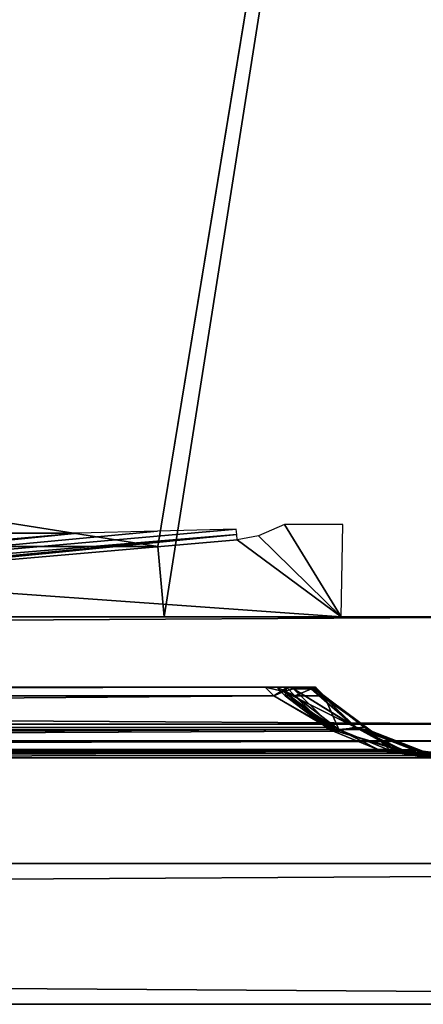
# Model space of a CAD drawing. Header units: millimetres. Extents: x -168 to 168, y -6 to 84.
# Tile 213 of 256: x 116.45 to 122.18, y -5.5 to 8.48. Entities that reach past the tile are written whole.
import ezdxf

# ---------------------------------------------------------------- set-up
doc = ezdxf.new("R2010")
doc.units = ezdxf.units.MM
doc.header["$LTSCALE"] = 65.185185
for name, color, linetype in [('14', 7, 'CONTINUOUS'), ('177', 7, 'CONTINUOUS'), ('207', 7, 'CONTINUOUS'), ('209', 7, 'CONTINUOUS'), ('210', 7, 'CONTINUOUS'), ('211', 7, 'CONTINUOUS'), ('212', 7, 'CONTINUOUS'), ('213', 7, 'CONTINUOUS'), ('214', 7, 'CONTINUOUS'), ('215', 7, 'CONTINUOUS'), ('259', 7, 'CONTINUOUS'), ('260', 7, 'CONTINUOUS'), ('263', 7, 'CONTINUOUS'), ('327', 7, 'CONTINUOUS'), ('328', 7, 'CONTINUOUS'), ('48', 7, 'CONTINUOUS'), ('51', 7, 'CONTINUOUS'), ('54', 7, 'CONTINUOUS'), ('566', 7, 'CONTINUOUS'), ('567', 7, 'CONTINUOUS'), ('568', 7, 'CONTINUOUS'), ('569', 7, 'CONTINUOUS'), ('594', 7, 'CONTINUOUS'), ('595', 7, 'CONTINUOUS'), ('6', 7, 'CONTINUOUS'), ('601', 7, 'CONTINUOUS'), ('608', 7, 'CONTINUOUS'), ('66', 7, 'CONTINUOUS'), ('67', 7, 'CONTINUOUS'), ('70', 7, 'CONTINUOUS'), ('9', 7, 'CONTINUOUS')]:
    doc.layers.add(name, color=color, linetype=linetype)

msp = doc.modelspace()

# ---------------------------------------------------------------- linework, layer by layer
at = {"layer": '14', "linetype": 'Continuous'}
for points in [[(-123.835, -1.522, -124.834), (123.834, -1.762, -124.76), (-123.835, -1.762, -124.76), (-123.835, -1.522, -124.834)], [(123.834, -1.522, -124.834), (123.834, -1.762, -124.76), (-123.835, -1.522, -124.834), (123.834, -1.522, -124.834)], [(123.834, -1.762, -124.76), (123.834, -1.937, -124.578), (-123.835, -1.762, -124.76), (123.834, -1.762, -124.76)], [(123.834, -1.937, -124.578), (41.067, -1.951, -124.55), (-123.835, -1.762, -124.76), (123.834, -1.937, -124.578)], [(123.834, -2, -124.334), (41.067, -1.951, -124.55), (123.834, -1.937, -124.578), (123.834, -2, -124.334)], [(123.834, -2, -124.334), (41.367, -1.962, -124.526), (41.067, -1.951, -124.55), (123.834, -2, -124.334)], [(123.834, -2, -124.334), (41.515, -1.974, -124.494), (41.367, -1.962, -124.526), (123.834, -2, -124.334)], [(123.834, -2, -124.334), (41.645, -1.986, -124.453), (41.515, -1.974, -124.494), (123.834, -2, -124.334)], [(123.834, -2, -124.334), (41.874, -2, -124.334), (41.645, -1.986, -124.453), (123.834, -2, -124.334)]]:
    msp.add_3dface(points, dxfattribs=at)
at = {"layer": '177', "linetype": 'Continuous'}
for points in [[(123.901, 0, 124.9), (-123.901, 0, 124.9), (123.834, -1.522, 124.834), (123.901, 0, 124.9)], [(123.834, -1.522, 124.834), (-123.901, 0, 124.9), (-123.835, -1.522, 124.834), (123.834, -1.522, 124.834)]]:
    msp.add_3dface(points, dxfattribs=at)
at = {"layer": '207', "linetype": 'Continuous'}
for points in [[(-120.235, -1, -59.967), (-120.647, -1, -119.934), (120.235, -1, -59.967), (-120.235, -1, -59.967)], [(-120.647, -1, 119.934), (120.647, -1, 119.934), (0, -1, 120.098), (-120.647, -1, 119.934)], [(-120.647, -1, 119.934), (-120.235, -1, 59.967), (120.647, -1, 119.934), (-120.647, -1, 119.934)], [(120.235, -1, -59.967), (-120.647, -1, -119.934), (120.647, -1, -119.934), (120.235, -1, -59.967)], [(120.647, -1, -119.934), (-120.647, -1, -119.934), (0, -1, -120.098), (120.647, -1, -119.934)], [(-120.098, -1, 0), (-120.235, -1, -59.967), (120.098, -1, 0), (-120.098, -1, 0)], [(120.647, -1, 119.934), (-120.235, -1, 59.967), (120.235, -1, 59.967), (120.647, -1, 119.934)], [(-120.235, -1, 59.967), (-120.098, -1, 0), (120.235, -1, 59.967), (-120.235, -1, 59.967)], [(120.098, -1, 0), (-120.235, -1, -59.967), (120.235, -1, -59.967), (120.098, -1, 0)], [(120.235, -1, 59.967), (-120.098, -1, 0), (120.098, -1, 0), (120.235, -1, 59.967)], [(120.594, -1, 120.249), (0, -1, 120.098), (120.647, -1, 119.934), (120.594, -1, 120.249)], [(59.967, -1, -120.235), (120.647, -1, -119.934), (0, -1, -120.098), (59.967, -1, -120.235)], [(59.967, -1, 120.235), (0, -1, 120.098), (120.594, -1, 120.249), (59.967, -1, 120.235)], [(119.934, -1, -120.647), (120.594, -1, -120.249), (59.967, -1, -120.235), (119.934, -1, -120.647)], [(120.459, -1, 120.459), (59.967, -1, 120.235), (120.594, -1, 120.249), (120.459, -1, 120.459)], [(120.594, -1, -120.249), (120.647, -1, -119.934), (59.967, -1, -120.235), (120.594, -1, -120.249)], [(120.249, -1, 120.594), (59.967, -1, 120.235), (120.459, -1, 120.459), (120.249, -1, 120.594)], [(119.934, -1, 120.647), (59.967, -1, 120.235), (120.249, -1, 120.594), (119.934, -1, 120.647)], [(120.459, -1, -120.459), (120.594, -1, -120.249), (119.934, -1, -120.647), (120.459, -1, -120.459)], [(120.249, -1, -120.594), (120.459, -1, -120.459), (119.934, -1, -120.647), (120.249, -1, -120.594)]]:
    msp.add_3dface(points, dxfattribs=at)
at = {"layer": '209', "linetype": 'Continuous'}
for points in [[(60.029, -1.121, -120.357), (119.934, -1, -120.647), (59.967, -1, -120.235), (60.029, -1.121, -120.357)], [(60.029, -1.121, -120.357), (120.056, -1.121, -120.77), (119.934, -1, -120.647), (60.029, -1.121, -120.357)]]:
    msp.add_3dface(points, dxfattribs=at)
at = {"layer": '210', "linetype": 'Continuous'}
for points in [[(119.934, -1, -120.647), (120.056, -1.121, -120.77), (120.199, -1.06, -120.687), (119.934, -1, -120.647)], [(120.249, -1, -120.594), (119.934, -1, -120.647), (120.199, -1.06, -120.687), (120.249, -1, -120.594)], [(120.338, -1.022, -120.586), (120.249, -1, -120.594), (120.199, -1.06, -120.687), (120.338, -1.022, -120.586)], [(120.459, -1, -120.459), (120.249, -1, -120.594), (120.338, -1.022, -120.586), (120.459, -1, -120.459)], [(120.586, -1.022, -120.338), (120.459, -1, -120.459), (120.338, -1.022, -120.586), (120.586, -1.022, -120.338)], [(120.594, -1, -120.249), (120.459, -1, -120.459), (120.586, -1.022, -120.338), (120.594, -1, -120.249)], [(120.687, -1.06, -120.199), (120.594, -1, -120.249), (120.586, -1.022, -120.338), (120.687, -1.06, -120.199)], [(120.77, -1.121, -120.056), (120.594, -1, -120.249), (120.687, -1.06, -120.199), (120.77, -1.121, -120.056)], [(120.77, -1.121, -120.056), (120.647, -1, -119.934), (120.594, -1, -120.249), (120.77, -1.121, -120.056)]]:
    msp.add_3dface(points, dxfattribs=at)
at = {"layer": '211', "linetype": 'Continuous'}
for points in [[(120.22, -1.121, 0), (120.357, -1.121, 60.029), (120.098, -1, 0), (120.22, -1.121, 0)], [(120.22, -1.121, 0), (120.098, -1, 0), (120.235, -1, -59.967), (120.22, -1.121, 0)], [(120.357, -1.121, 60.029), (120.235, -1, 59.967), (120.098, -1, 0), (120.357, -1.121, 60.029)], [(120.357, -1.121, -60.029), (120.22, -1.121, 0), (120.235, -1, -59.967), (120.357, -1.121, -60.029)], [(120.357, -1.121, -60.029), (120.235, -1, -59.967), (120.647, -1, -119.934), (120.357, -1.121, -60.029)], [(120.357, -1.121, 60.029), (120.647, -1, 119.934), (120.235, -1, 59.967), (120.357, -1.121, 60.029)], [(120.77, -1.121, -120.056), (120.357, -1.121, -60.029), (120.647, -1, -119.934), (120.77, -1.121, -120.056)], [(120.357, -1.121, 60.029), (120.77, -1.121, 120.056), (120.647, -1, 119.934), (120.357, -1.121, 60.029)]]:
    msp.add_3dface(points, dxfattribs=at)
at = {"layer": '212', "linetype": 'Continuous'}
for points in [[(120.056, -1.121, 120.77), (119.934, -1, 120.647), (120.249, -1, 120.594), (120.056, -1.121, 120.77)], [(120.056, -1.121, 120.77), (120.249, -1, 120.594), (120.199, -1.06, 120.687), (120.056, -1.121, 120.77)], [(120.199, -1.06, 120.687), (120.249, -1, 120.594), (120.338, -1.022, 120.586), (120.199, -1.06, 120.687)], [(120.249, -1, 120.594), (120.459, -1, 120.459), (120.338, -1.022, 120.586), (120.249, -1, 120.594)], [(120.338, -1.022, 120.586), (120.459, -1, 120.459), (120.586, -1.022, 120.338), (120.338, -1.022, 120.586)], [(120.459, -1, 120.459), (120.594, -1, 120.249), (120.586, -1.022, 120.338), (120.459, -1, 120.459)], [(120.586, -1.022, 120.338), (120.594, -1, 120.249), (120.687, -1.06, 120.199), (120.586, -1.022, 120.338)], [(120.594, -1, 120.249), (120.647, -1, 119.934), (120.687, -1.06, 120.199), (120.594, -1, 120.249)], [(120.647, -1, 119.934), (120.77, -1.121, 120.056), (120.687, -1.06, 120.199), (120.647, -1, 119.934)]]:
    msp.add_3dface(points, dxfattribs=at)
at = {"layer": '213', "linetype": 'Continuous'}
for points in [[(60.029, -1.121, 120.357), (59.967, -1, 120.235), (119.934, -1, 120.647), (60.029, -1.121, 120.357)], [(120.056, -1.121, 120.77), (60.029, -1.121, 120.357), (119.934, -1, 120.647), (120.056, -1.121, 120.77)]]:
    msp.add_3dface(points, dxfattribs=at)
at = {"layer": '214', "linetype": 'Continuous'}
for points in [[(120.815, -1.564, 121.34), (120.056, -1.121, 120.77), (120.199, -1.06, 120.687), (120.815, -1.564, 121.34)], [(120.199, -1.06, 120.687), (120.338, -1.022, 120.586), (121.211, -1.566, 121.219), (120.199, -1.06, 120.687)], [(120.893, -1.598, 121.398), (120.815, -1.564, 121.34), (120.199, -1.06, 120.687), (120.893, -1.598, 121.398)], [(120.95, -1.621, 121.44), (120.199, -1.06, 120.687), (121.211, -1.566, 121.219), (120.95, -1.621, 121.44)], [(120.95, -1.621, 121.44), (120.893, -1.598, 121.398), (120.199, -1.06, 120.687), (120.95, -1.621, 121.44)], [(120.338, -1.022, 120.586), (120.586, -1.022, 120.338), (121.211, -1.566, 121.219), (120.338, -1.022, 120.586)], [(120.586, -1.022, 120.338), (121.445, -1.624, 120.956), (121.211, -1.566, 121.219), (120.586, -1.022, 120.338)], [(121.445, -1.624, 120.956), (120.586, -1.022, 120.338), (120.687, -1.06, 120.199), (121.445, -1.624, 120.956)], [(120.77, -1.121, 120.056), (121.399, -1.598, 120.895), (120.687, -1.06, 120.199), (120.77, -1.121, 120.056)], [(121.399, -1.598, 120.895), (121.445, -1.624, 120.956), (120.687, -1.06, 120.199), (121.399, -1.598, 120.895)], [(121.778, -1.879, 122.062), (120.95, -1.621, 121.44), (121.211, -1.566, 121.219), (121.778, -1.879, 122.062)], [(121.211, -1.566, 121.219), (122.169, -1.908, 121.921), (122.047, -1.893, 122.051), (121.211, -1.566, 121.219)], [(121.445, -1.624, 120.956), (122.169, -1.908, 121.921), (121.211, -1.566, 121.219), (121.445, -1.624, 120.956)], [(121.87, -1.898, 122.131), (121.778, -1.879, 122.062), (121.211, -1.566, 121.219), (121.87, -1.898, 122.131)], [(121.922, -1.908, 122.171), (121.211, -1.566, 121.219), (122.047, -1.893, 122.051), (121.922, -1.908, 122.171)], [(121.922, -1.908, 122.171), (121.87, -1.898, 122.131), (121.211, -1.566, 121.219), (121.922, -1.908, 122.171)], [(122.132, -1.898, 121.87), (121.445, -1.624, 120.956), (122.112, -1.893, 121.844), (122.132, -1.898, 121.87)], [(122.132, -1.898, 121.87), (122.169, -1.908, 121.921), (121.445, -1.624, 120.956), (122.132, -1.898, 121.87)], [(122.918, -2, 122.918), (121.922, -1.908, 122.171), (122.047, -1.893, 122.051), (122.918, -2, 122.918)], [(122.169, -1.908, 121.921), (122.485, -1.969, 122.341), (122.047, -1.893, 122.051), (122.169, -1.908, 121.921)], [(122.485, -1.969, 122.341), (122.918, -2, 122.918), (122.047, -1.893, 122.051), (122.485, -1.969, 122.341)]]:
    msp.add_3dface(points, dxfattribs=at)
at = {"layer": '215', "linetype": 'Continuous'}
for points in [[(120.056, -1.121, -120.77), (120.895, -1.598, -121.399), (120.199, -1.06, -120.687), (120.056, -1.121, -120.77)], [(120.956, -1.624, -121.445), (120.338, -1.022, -120.586), (120.199, -1.06, -120.687), (120.956, -1.624, -121.445)], [(120.895, -1.598, -121.399), (120.956, -1.624, -121.445), (120.199, -1.06, -120.687), (120.895, -1.598, -121.399)], [(120.338, -1.022, -120.586), (120.956, -1.624, -121.445), (121.219, -1.566, -121.211), (120.338, -1.022, -120.586)], [(120.586, -1.022, -120.338), (120.338, -1.022, -120.586), (121.219, -1.566, -121.211), (120.586, -1.022, -120.338)], [(120.687, -1.06, -120.199), (120.586, -1.022, -120.338), (121.219, -1.566, -121.211), (120.687, -1.06, -120.199)], [(121.44, -1.621, -120.95), (121.398, -1.598, -120.893), (120.687, -1.06, -120.199), (121.44, -1.621, -120.95)], [(121.44, -1.621, -120.95), (120.687, -1.06, -120.199), (121.219, -1.566, -121.211), (121.44, -1.621, -120.95)], [(121.398, -1.598, -120.893), (121.34, -1.564, -120.815), (120.687, -1.06, -120.199), (121.398, -1.598, -120.893)], [(121.34, -1.564, -120.815), (120.77, -1.121, -120.056), (120.687, -1.06, -120.199), (121.34, -1.564, -120.815)], [(120.956, -1.624, -121.445), (121.921, -1.908, -122.169), (121.219, -1.566, -121.211), (120.956, -1.624, -121.445)], [(121.87, -1.898, -122.132), (120.956, -1.624, -121.445), (121.844, -1.893, -122.112), (121.87, -1.898, -122.132)], [(121.87, -1.898, -122.132), (121.921, -1.908, -122.169), (120.956, -1.624, -121.445), (121.87, -1.898, -122.132)], [(121.219, -1.566, -121.211), (121.921, -1.908, -122.169), (122.051, -1.893, -122.047), (121.219, -1.566, -121.211)], [(122.131, -1.898, -121.87), (122.062, -1.879, -121.778), (121.219, -1.566, -121.211), (122.131, -1.898, -121.87)], [(122.171, -1.908, -121.922), (121.219, -1.566, -121.211), (122.051, -1.893, -122.047), (122.171, -1.908, -121.922)], [(122.171, -1.908, -121.922), (122.131, -1.898, -121.87), (121.219, -1.566, -121.211), (122.171, -1.908, -121.922)], [(122.062, -1.879, -121.778), (121.44, -1.621, -120.95), (121.219, -1.566, -121.211), (122.062, -1.879, -121.778)], [(121.921, -1.908, -122.169), (122.341, -1.969, -122.485), (122.051, -1.893, -122.047), (121.921, -1.908, -122.169)], [(122.341, -1.969, -122.485), (122.918, -2, -122.918), (122.051, -1.893, -122.047), (122.341, -1.969, -122.485)], [(122.918, -2, -122.918), (122.171, -1.908, -121.922), (122.051, -1.893, -122.047), (122.918, -2, -122.918)]]:
    msp.add_3dface(points, dxfattribs=at)
at = {"layer": '259', "linetype": 'Continuous'}
for points in [[(106.342, 0, -123.61), (-112, 0, -123.802), (121.009, 0, -124.109), (106.342, 0, -123.61)], [(121.009, 0, -124.109), (-112, 0, -125), (125, 0, -125), (121.009, 0, -124.109)], [(-112, 0, -123.802), (-112, 0, -125), (121.009, 0, -124.109), (-112, 0, -123.802)], [(118.5, 0, 124.024), (121.009, 0, 124.109), (125, 0, 125), (118.5, 0, 124.024)], [(118.5, 0, 125), (118.5, 0, 124.024), (125, 0, 125), (118.5, 0, 125)], [(121.009, 0, 124.109), (121.979, 0, 123.982), (125, 0, 125), (121.009, 0, 124.109)], [(121.98, 0, -123.982), (121.009, 0, -124.109), (125, 0, -125), (121.98, 0, -123.982)], [(121.979, 0, 123.982), (122.857, 0, 123.55), (125, 0, 125), (121.979, 0, 123.982)], [(122.858, 0, -123.55), (121.98, 0, -123.982), (125, 0, -125), (122.858, 0, -123.55)]]:
    msp.add_3dface(points, dxfattribs=at)
at = {"layer": '260', "linetype": 'Continuous'}
for points in [[(-118.413, 1, -124.991), (-124.659, 39.116, -124.659), (124.659, 39.116, -124.659), (-118.413, 1, -124.991)], [(-112.087, 1, -124.991), (-118.413, 1, -124.991), (124.659, 39.116, -124.659), (-112.087, 1, -124.991)], [(-112, 0, -125), (-112.087, 1, -124.991), (124.659, 39.116, -124.659), (-112, 0, -125)], [(125, 0, -125), (-112, 0, -125), (124.659, 39.116, -124.659), (125, 0, -125)]]:
    msp.add_3dface(points, dxfattribs=at)
at = {"layer": '263', "linetype": 'Continuous'}
for points in [[(112.087, 1, 124.991), (118.413, 1, 124.991), (-124.659, 39.116, 124.659), (112.087, 1, 124.991)], [(118.413, 1, 124.991), (124.659, 39.116, 124.659), (-124.659, 39.116, 124.659), (118.413, 1, 124.991)], [(118.5, 0, 125), (124.659, 39.116, 124.659), (118.413, 1, 124.991), (118.5, 0, 125)], [(118.5, 0, 125), (125, 0, 125), (124.659, 39.116, 124.659), (118.5, 0, 125)]]:
    msp.add_3dface(points, dxfattribs=at)
at = {"layer": '327', "linetype": 'Continuous'}
for points in [[(118.413, 1, 123.554), (112.087, 1, 124.991), (117.717, 1, 123.53), (118.413, 1, 123.554)], [(117.717, 1, 123.53), (112.087, 1, 124.991), (116.272, 1, 123.491), (117.717, 1, 123.53)], [(118.413, 1, 124.991), (112.087, 1, 124.991), (118.413, 1, 123.554), (118.413, 1, 124.991)]]:
    msp.add_3dface(points, dxfattribs=at)
at = {"layer": '328', "linetype": 'Continuous'}
for points in [[(118.5, 0, 124.024), (118.413, 1, 124.991), (118.413, 1, 123.554), (118.5, 0, 124.024)], [(118.5, 0, 124.024), (118.5, 0, 125), (118.413, 1, 124.991), (118.5, 0, 124.024)]]:
    msp.add_3dface(points, dxfattribs=at)
at = {"layer": '48', "linetype": 'Continuous'}
for points in [[(120.841, -1.598, -0.002), (120.98, -1.598, 60.447), (120.22, -1.121, 0), (120.841, -1.598, -0.002)], [(120.22, -1.121, 0), (120.98, -1.598, 60.447), (120.357, -1.121, 60.029), (120.22, -1.121, 0)], [(120.357, -1.121, -60.029), (120.841, -1.598, -0.002), (120.22, -1.121, 0), (120.357, -1.121, -60.029)], [(120.77, -1.121, -120.056), (120.98, -1.598, -60.451), (120.357, -1.121, -60.029), (120.77, -1.121, -120.056)], [(120.357, -1.121, 60.029), (120.98, -1.598, 60.447), (120.77, -1.121, 120.056), (120.357, -1.121, 60.029)], [(120.98, -1.598, -60.451), (120.841, -1.598, -0.002), (120.357, -1.121, -60.029), (120.98, -1.598, -60.451)], [(120.98, -1.598, 60.447), (121.399, -1.598, 120.895), (120.77, -1.121, 120.056), (120.98, -1.598, 60.447)], [(121.34, -1.564, -120.815), (120.98, -1.598, -60.451), (120.77, -1.121, -120.056), (121.34, -1.564, -120.815)], [(120.98, -1.598, -60.451), (121.565, -1.898, -0.001), (120.841, -1.598, -0.002), (120.98, -1.598, -60.451)], [(120.841, -1.598, -0.002), (121.565, -1.898, -0.001), (120.98, -1.598, 60.447), (120.841, -1.598, -0.002)], [(121.398, -1.598, -120.893), (120.98, -1.598, -60.451), (121.34, -1.564, -120.815), (121.398, -1.598, -120.893)], [(120.98, -1.598, 60.447), (121.707, -1.898, 60.936), (121.399, -1.598, 120.895), (120.98, -1.598, 60.447)], [(121.707, -1.898, -60.938), (121.565, -1.898, -0.001), (120.98, -1.598, -60.451), (121.707, -1.898, -60.938)], [(121.398, -1.598, -120.893), (121.707, -1.898, -60.938), (120.98, -1.598, -60.451), (121.398, -1.598, -120.893)], [(121.565, -1.898, -0.001), (121.707, -1.898, 60.936), (120.98, -1.598, 60.447), (121.565, -1.898, -0.001)], [(121.44, -1.621, -120.95), (121.707, -1.898, -60.938), (121.398, -1.598, -120.893), (121.44, -1.621, -120.95)], [(121.399, -1.598, 120.895), (121.707, -1.898, 60.936), (121.445, -1.624, 120.956), (121.399, -1.598, 120.895)], [(122.062, -1.879, -121.778), (121.707, -1.898, -60.938), (121.44, -1.621, -120.95), (122.062, -1.879, -121.778)], [(121.445, -1.624, 120.956), (121.707, -1.898, 60.936), (122.112, -1.893, 121.844), (121.445, -1.624, 120.956)], [(122.397, -2, 38.284), (122.238, -1.996, 38.592), (121.565, -1.898, -0.001), (122.397, -2, 38.284)], [(122.184, -1.992, -38.941), (122.238, -1.996, -38.592), (121.565, -1.898, -0.001), (122.184, -1.992, -38.941)], [(122.397, -2, -38.284), (122.341, -2, 0), (121.565, -1.898, -0.001), (122.397, -2, -38.284)], [(121.707, -1.898, -60.938), (122.184, -1.992, -38.941), (121.565, -1.898, -0.001), (121.707, -1.898, -60.938)], [(122.24, -1.996, -38.586), (122.397, -2, -38.284), (121.565, -1.898, -0.001), (122.24, -1.996, -38.586)], [(122.341, -2, 0), (122.397, -2, 38.284), (121.565, -1.898, -0.001), (122.341, -2, 0)], [(122.238, -1.996, 38.592), (122.184, -1.992, 38.941), (121.565, -1.898, -0.001), (122.238, -1.996, 38.592)], [(122.238, -1.996, -38.592), (122.24, -1.996, -38.586), (121.565, -1.898, -0.001), (122.238, -1.996, -38.592)], [(122.184, -1.992, 38.941), (122.185, -1.992, 41.059), (121.565, -1.898, -0.001), (122.184, -1.992, 38.941)], [(121.565, -1.898, -0.001), (122.185, -1.992, 41.059), (121.707, -1.898, 60.936), (121.565, -1.898, -0.001)], [(122.131, -1.898, -121.87), (121.707, -1.898, -60.938), (122.062, -1.879, -121.778), (122.131, -1.898, -121.87)], [(121.707, -1.898, 60.936), (122.132, -1.898, 121.87), (122.112, -1.893, 121.844), (121.707, -1.898, 60.936)], [(122.407, -2, -41.728), (122.243, -1.996, -41.419), (121.707, -1.898, -60.938), (122.407, -2, -41.728)], [(122.131, -1.898, -121.87), (122.6, -2, -82.323), (121.707, -1.898, -60.938), (122.131, -1.898, -121.87)], [(122.132, -1.898, 121.87), (121.707, -1.898, 60.936), (122.6, -2, 82.323), (122.132, -1.898, 121.87)], [(121.707, -1.898, 60.936), (122.407, -2, 41.728), (122.6, -2, 82.323), (121.707, -1.898, 60.936)], [(122.185, -1.992, -41.059), (122.184, -1.992, -38.941), (121.707, -1.898, -60.938), (122.185, -1.992, -41.059)], [(122.243, -1.996, 41.418), (122.407, -2, 41.728), (121.707, -1.898, 60.936), (122.243, -1.996, 41.418)], [(122.185, -1.992, 41.059), (122.243, -1.996, 41.418), (121.707, -1.898, 60.936), (122.185, -1.992, 41.059)], [(122.243, -1.996, -41.419), (122.185, -1.992, -41.059), (121.707, -1.898, -60.938), (122.243, -1.996, -41.419)], [(122.6, -2, -82.323), (122.407, -2, -41.728), (121.707, -1.898, -60.938), (122.6, -2, -82.323)], [(122.171, -1.908, -121.922), (122.6, -2, -82.323), (122.131, -1.898, -121.87), (122.171, -1.908, -121.922)], [(122.169, -1.908, 121.921), (122.132, -1.898, 121.87), (122.6, -2, 82.323), (122.169, -1.908, 121.921)], [(122.485, -1.969, 122.341), (122.169, -1.908, 121.921), (122.6, -2, 82.323), (122.485, -1.969, 122.341)], [(122.918, -2, -122.918), (122.6, -2, -82.323), (122.171, -1.908, -121.922), (122.918, -2, -122.918)]]:
    msp.add_3dface(points, dxfattribs=at)
at = {"layer": '51', "linetype": 'Continuous'}
for points in [[(122.918, -2, 122.918), (41.874, -2, 124.334), (82.323, -2, 122.6), (122.918, -2, 122.918)], [(41.874, -2, 124.334), (122.918, -2, 122.918), (123.834, -2, 124.334), (41.874, -2, 124.334)]]:
    msp.add_3dface(points, dxfattribs=at)
at = {"layer": '54', "linetype": 'Continuous'}
for points in [[(120.056, -1.121, 120.77), (60.451, -1.598, 120.98), (60.029, -1.121, 120.357), (120.056, -1.121, 120.77)], [(120.815, -1.564, 121.34), (60.451, -1.598, 120.98), (120.056, -1.121, 120.77), (120.815, -1.564, 121.34)], [(120.893, -1.598, 121.398), (60.451, -1.598, 120.98), (120.815, -1.564, 121.34), (120.893, -1.598, 121.398)], [(120.893, -1.598, 121.398), (60.938, -1.898, 121.707), (60.451, -1.598, 120.98), (120.893, -1.598, 121.398)], [(120.95, -1.621, 121.44), (60.938, -1.898, 121.707), (120.893, -1.598, 121.398), (120.95, -1.621, 121.44)], [(121.778, -1.879, 122.062), (60.938, -1.898, 121.707), (120.95, -1.621, 121.44), (121.778, -1.879, 122.062)], [(121.87, -1.898, 122.131), (60.938, -1.898, 121.707), (121.778, -1.879, 122.062), (121.87, -1.898, 122.131)], [(121.87, -1.898, 122.131), (82.323, -2, 122.6), (60.938, -1.898, 121.707), (121.87, -1.898, 122.131)], [(121.922, -1.908, 122.171), (82.323, -2, 122.6), (121.87, -1.898, 122.131), (121.922, -1.908, 122.171)], [(122.918, -2, 122.918), (82.323, -2, 122.6), (121.922, -1.908, 122.171), (122.918, -2, 122.918)]]:
    msp.add_3dface(points, dxfattribs=at)
at = {"layer": '566', "linetype": 'Continuous'}
msp.add_3dface([(117.278, 1.187, 123.306), (58.639, 1.187, 122.913), (110.557, 0.599, 123.352), (117.278, 1.187, 123.306)], dxfattribs=at)
at = {"layer": '567', "linetype": 'Continuous'}
for points in [[(119.53, 1.168, 123.352), (119.523, 1.245, 123.325), (105.486, 0, 123.425), (119.53, 1.168, 123.352)], [(119.523, 1.245, 123.325), (118.408, 1.216, 123.314), (105.486, 0, 123.425), (119.523, 1.245, 123.325)], [(118.408, 1.216, 123.314), (117.278, 1.187, 123.306), (105.486, 0, 123.425), (118.408, 1.216, 123.314)], [(117.278, 1.187, 123.306), (110.557, 0.599, 123.352), (105.486, 0, 123.425), (117.278, 1.187, 123.306)], [(107.057, 0, 123.468), (119.53, 1.168, 123.352), (105.486, 0, 123.425), (107.057, 0, 123.468)], [(113.296, 0.552, 123.423), (119.53, 1.168, 123.352), (107.057, 0, 123.468), (113.296, 0.552, 123.423)], [(119.536, 1.093, 123.383), (119.53, 1.168, 123.352), (113.296, 0.552, 123.423), (119.536, 1.093, 123.383)]]:
    msp.add_3dface(points, dxfattribs=at)
at = {"layer": '568', "linetype": 'Continuous'}
for points in [[(121.014, 0, 123.944), (120.207, 1.311, 123.304), (119.841, 1.152, 123.366), (121.014, 0, 123.944)], [(121.035, 1.311, 123.333), (120.207, 1.311, 123.304), (121.014, 0, 123.944), (121.035, 1.311, 123.333)], [(119.536, 1.093, 123.383), (121.014, 0, 123.944), (119.841, 1.152, 123.366), (119.536, 1.093, 123.383)], [(119.536, 1.093, 123.383), (113.296, 0.552, 123.423), (121.014, 0, 123.944), (119.536, 1.093, 123.383)], [(113.296, 0.552, 123.423), (107.057, 0, 123.468), (121.014, 0, 123.944), (113.296, 0.552, 123.423)]]:
    msp.add_3dface(points, dxfattribs=at)
at = {"layer": '569', "linetype": 'Continuous'}
msp.add_3dface([(58.64, 1.187, -122.913), (117.279, 1.187, -123.306), (110.557, 0.599, -123.352), (58.64, 1.187, -122.913)], dxfattribs=at)
at = {"layer": '594', "linetype": 'Continuous'}
for points in [[(-150, -5.5, -125), (150, -5.5, -125), (-112.5, -5.5, -114.75), (-150, -5.5, -125)], [(150, -5.5, 125), (-150, -5.5, 125), (112.5, -5.5, 114.75), (150, -5.5, 125)], [(-112.5, -5.5, -114.75), (150, -5.5, -125), (-111.639, -5.5, -114.579), (-112.5, -5.5, -114.75)], [(-111.639, -5.5, -114.579), (150, -5.5, -125), (-110.909, -5.5, -114.091), (-111.639, -5.5, -114.579)], [(-110.909, -5.5, -114.091), (150, -5.5, -125), (-110.421, -5.5, -113.36), (-110.909, -5.5, -114.091)], [(-110.421, -5.5, -113.36), (150, -5.5, -125), (-110.25, -5.5, -112.499), (-110.421, -5.5, -113.36)], [(150, -5.5, -125), (111.638, -5.5, -114.578), (-110.25, -5.5, -112.499), (150, -5.5, -125)], [(150, -5.5, -125), (112.5, -5.5, -114.75), (111.638, -5.5, -114.578), (150, -5.5, -125)], [(112.5, -5.5, -114.75), (150, -5.5, -125), (113.361, -5.5, -114.579), (112.5, -5.5, -114.75)], [(113.362, -5.5, 114.578), (150, -5.5, 125), (112.5, -5.5, 114.75), (113.362, -5.5, 114.578)], [(113.361, -5.5, -114.579), (150, -5.5, -125), (114.091, -5.5, -114.091), (113.361, -5.5, -114.579)], [(114.092, -5.5, 114.09), (150, -5.5, 125), (113.362, -5.5, 114.578), (114.092, -5.5, 114.09)], [(114.091, -5.5, -114.091), (150, -5.5, -125), (114.579, -5.5, -113.36), (114.091, -5.5, -114.091)], [(114.579, -5.5, 113.361), (150, -5.5, 125), (114.092, -5.5, 114.09), (114.579, -5.5, 113.361)], [(114.579, -5.5, -113.36), (150, -5.5, -125), (114.75, -5.5, -112.499), (114.579, -5.5, -113.36)], [(114.75, -5.5, 112.501), (150, -5.5, 125), (114.579, -5.5, 113.361), (114.75, -5.5, 112.501)], [(150, -5.5, -125), (114.75, -5.5, 112.501), (114.75, -5.5, -112.499), (150, -5.5, -125)], [(150, -5.5, -125), (150, -5.5, 125), (114.75, -5.5, 112.501), (150, -5.5, -125)]]:
    msp.add_3dface(points, dxfattribs=at)
at = {"layer": '595', "linetype": 'Continuous'}
for points in [[(-150, -5.5, 125), (150, -5.5, 125), (-150, -3.5, 125), (-150, -5.5, 125)], [(-150, -3.5, 125), (150, -5.5, 125), (150, -3.5, 125), (-150, -3.5, 125)]]:
    msp.add_3dface(points, dxfattribs=at)
at = {"layer": '6', "linetype": 'Continuous'}
for points in [[(60.029, -1.121, -120.357), (60.447, -1.598, -120.98), (120.056, -1.121, -120.77), (60.029, -1.121, -120.357)], [(60.447, -1.598, -120.98), (120.895, -1.598, -121.399), (120.056, -1.121, -120.77), (60.447, -1.598, -120.98)], [(60.447, -1.598, -120.98), (60.936, -1.898, -121.707), (120.895, -1.598, -121.399), (60.447, -1.598, -120.98)], [(120.895, -1.598, -121.399), (60.936, -1.898, -121.707), (120.956, -1.624, -121.445), (120.895, -1.598, -121.399)], [(120.956, -1.624, -121.445), (60.936, -1.898, -121.707), (121.844, -1.893, -122.112), (120.956, -1.624, -121.445)], [(60.936, -1.898, -121.707), (121.87, -1.898, -122.132), (121.844, -1.893, -122.112), (60.936, -1.898, -121.707)], [(121.87, -1.898, -122.132), (60.936, -1.898, -121.707), (82.323, -2, -122.6), (121.87, -1.898, -122.132)], [(121.921, -1.908, -122.169), (121.87, -1.898, -122.132), (82.323, -2, -122.6), (121.921, -1.908, -122.169)], [(122.341, -1.969, -122.485), (121.921, -1.908, -122.169), (82.323, -2, -122.6), (122.341, -1.969, -122.485)], [(122.918, -2, -122.918), (122.341, -1.969, -122.485), (82.323, -2, -122.6), (122.918, -2, -122.918)]]:
    msp.add_3dface(points, dxfattribs=at)
at = {"layer": '601', "linetype": 'Continuous'}
for points in [[(150, -3.5, -125), (-150, -3.5, -125), (112.5, -3.5, -114.75), (150, -3.5, -125)], [(-150, -3.5, 125), (150, -3.5, 125), (-112.5, -3.5, 114.75), (-150, -3.5, 125)], [(-112.5, -3.5, 114.75), (150, -3.5, 125), (-111.639, -3.5, 114.579), (-112.5, -3.5, 114.75)], [(-111.639, -3.5, 114.579), (150, -3.5, 125), (-110.909, -3.5, 114.091), (-111.639, -3.5, 114.579)], [(-110.909, -3.5, 114.091), (150, -3.5, 125), (-110.421, -3.5, 113.36), (-110.909, -3.5, 114.091)], [(-110.421, -3.5, 113.36), (150, -3.5, 125), (-110.25, -3.5, 112.499), (-110.421, -3.5, 113.36)], [(150, -3.5, 125), (111.638, -3.5, 114.578), (-110.25, -3.5, 112.499), (150, -3.5, 125)], [(150, -3.5, 125), (112.5, -3.5, 114.75), (111.638, -3.5, 114.578), (150, -3.5, 125)], [(113.362, -3.5, -114.578), (150, -3.5, -125), (112.5, -3.5, -114.75), (113.362, -3.5, -114.578)], [(112.5, -3.5, 114.75), (150, -3.5, 125), (113.361, -3.5, 114.579), (112.5, -3.5, 114.75)], [(113.361, -3.5, 114.579), (150, -3.5, 125), (114.091, -3.5, 114.091), (113.361, -3.5, 114.579)], [(114.092, -3.5, -114.09), (150, -3.5, -125), (113.362, -3.5, -114.578), (114.092, -3.5, -114.09)], [(114.091, -3.5, 114.091), (150, -3.5, 125), (114.579, -3.5, 113.36), (114.091, -3.5, 114.091)], [(114.579, -3.5, -113.361), (150, -3.5, -125), (114.092, -3.5, -114.09), (114.579, -3.5, -113.361)], [(114.579, -3.5, 113.36), (150, -3.5, 125), (114.75, -3.5, 112.499), (114.579, -3.5, 113.36)], [(114.75, -3.5, -112.501), (150, -3.5, -125), (114.579, -3.5, -113.361), (114.75, -3.5, -112.501)], [(114.75, -3.5, 112.499), (150, -3.5, 125), (114.75, -3.5, -112.501), (114.75, -3.5, 112.499)], [(150, -3.5, 125), (150, -3.5, -125), (114.75, -3.5, -112.501), (150, -3.5, 125)]]:
    msp.add_3dface(points, dxfattribs=at)
at = {"layer": '608', "linetype": 'Continuous'}
for points in [[(150, -3.5, -125), (-150, -5.5, -125), (-150, -3.5, -125), (150, -3.5, -125)], [(150, -5.5, -125), (-150, -5.5, -125), (150, -3.5, -125), (150, -5.5, -125)]]:
    msp.add_3dface(points, dxfattribs=at)
at = {"layer": '66', "linetype": 'Continuous'}
for points in [[(123.901, 0, -124.9), (-123.835, -1.522, -124.834), (-123.901, 0, -124.9), (123.901, 0, -124.9)], [(123.834, -1.522, -124.834), (-123.835, -1.522, -124.834), (123.901, 0, -124.9), (123.834, -1.522, -124.834)]]:
    msp.add_3dface(points, dxfattribs=at)
at = {"layer": '67', "linetype": 'Continuous'}
for points in [[(123.901, 0, 124.9), (-123.901, 0, -124.9), (-123.901, 0, 124.9), (123.901, 0, 124.9)], [(123.901, 0, -124.9), (-123.901, 0, -124.9), (123.901, 0, 124.9), (123.901, 0, -124.9)]]:
    msp.add_3dface(points, dxfattribs=at)
at = {"layer": '70', "linetype": 'Continuous'}
for points in [[(123.834, -1.762, 124.76), (123.834, -1.522, 124.834), (-123.835, -1.762, 124.76), (123.834, -1.762, 124.76)], [(-123.835, -1.762, 124.76), (123.834, -1.522, 124.834), (-123.835, -1.522, 124.834), (-123.835, -1.762, 124.76)], [(-123.835, -1.937, 124.578), (123.834, -1.762, 124.76), (-123.835, -1.762, 124.76), (-123.835, -1.937, 124.578)], [(-123.835, -1.937, 124.578), (-41.067, -1.951, 124.55), (123.834, -1.762, 124.76), (-123.835, -1.937, 124.578)], [(-38.933, -1.951, 124.55), (123.834, -1.762, 124.76), (-41.067, -1.951, 124.55), (-38.933, -1.951, 124.55)], [(-38.933, -1.951, 124.55), (38.933, -1.951, 124.55), (123.834, -1.762, 124.76), (-38.933, -1.951, 124.55)], [(38.933, -1.951, 124.55), (41.067, -1.951, 124.55), (123.834, -1.762, 124.76), (38.933, -1.951, 124.55)], [(123.834, -1.937, 124.578), (123.834, -1.762, 124.76), (41.067, -1.951, 124.55), (123.834, -1.937, 124.578)], [(41.367, -1.962, 124.526), (123.834, -1.937, 124.578), (41.067, -1.951, 124.55), (41.367, -1.962, 124.526)], [(41.515, -1.974, 124.494), (123.834, -1.937, 124.578), (41.367, -1.962, 124.526), (41.515, -1.974, 124.494)], [(41.644, -1.986, 124.453), (123.834, -1.937, 124.578), (41.515, -1.974, 124.494), (41.644, -1.986, 124.453)], [(41.874, -2, 124.334), (123.834, -1.937, 124.578), (41.644, -1.986, 124.453), (41.874, -2, 124.334)], [(41.874, -2, 124.334), (123.834, -2, 124.334), (123.834, -1.937, 124.578), (41.874, -2, 124.334)]]:
    msp.add_3dface(points, dxfattribs=at)
at = {"layer": '9', "linetype": 'Continuous'}
for points in [[(42.008, -2, -124.062), (41.874, -2, -124.334), (124.267, -2, -124.084), (42.008, -2, -124.062)], [(124.267, -2, -124.084), (41.874, -2, -124.334), (124.188, -2, -124.188), (124.267, -2, -124.084)], [(124.188, -2, -124.188), (41.874, -2, -124.334), (124.084, -2, -124.267), (124.188, -2, -124.188)], [(124.084, -2, -124.267), (41.874, -2, -124.334), (123.964, -2, -124.317), (124.084, -2, -124.267)], [(123.964, -2, -124.317), (41.874, -2, -124.334), (123.834, -2, -124.334), (123.964, -2, -124.317)], [(122.918, -2, -122.918), (82.323, -2, -122.6), (41.969, -2, -122.742), (122.918, -2, -122.918)], [(122.918, -2, -122.918), (41.969, -2, -122.742), (42.054, -2, -123.146), (122.918, -2, -122.918)], [(42.054, -2, -123.762), (42.008, -2, -124.062), (124.334, -2, -123.835), (42.054, -2, -123.762)], [(124.334, -2, -123.835), (42.008, -2, -124.062), (124.317, -2, -123.964), (124.334, -2, -123.835)], [(124.317, -2, -123.964), (42.008, -2, -124.062), (124.267, -2, -124.084), (124.317, -2, -123.964)], [(122.918, -2, -122.918), (42.054, -2, -123.762), (124.334, -2, -123.835), (122.918, -2, -122.918)], [(122.918, -2, -122.918), (42.054, -2, -123.146), (42.054, -2, -123.762), (122.918, -2, -122.918)]]:
    msp.add_3dface(points, dxfattribs=at)

doc.saveas('drawing.dxf')
